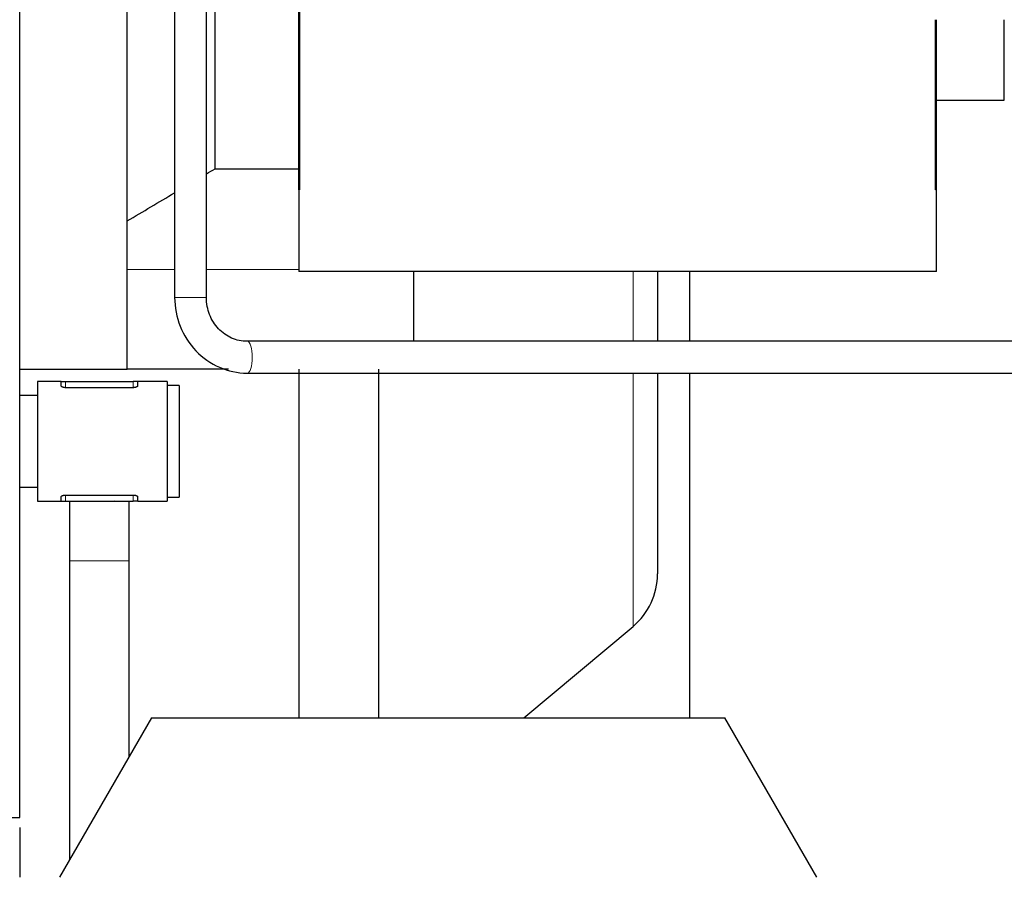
# Model space of a CAD drawing. Header units: inches. Extents: x 0 to 20790, y -12 to 14700.
# Tile 162 of 256: x 6057 to 6304, y 10721 to 10937. Entities that reach past the tile are written whole.
import ezdxf

# ---------------------------------------------------------------- set-up
doc = ezdxf.new("R2010")
doc.units = ezdxf.units.IN
doc.layers.add('1', color=7, linetype='Continuous', true_color=0xffffff)
doc.layers.add('254', color=7, linetype='Continuous', true_color=0xffffff)
doc.styles.add('latin_extended', font='simplex.shx')
doc.dimstyles.get("Standard").update_dxf_attribs({"dimtxt": 0.18, "dimasz": 0.18, "dimexe": 0.18, "dimexo": 0.0625, "dimgap": 0.09, "dimtad": 0, "dimtih": 1, "dimtoh": 1, "dimdec": 4, "dimzin": 0, "dimdsep": 46, "dimtxsty": 'Standard', "dimcen": 0.09, "dimadec": 0, "dimazin": 0, "dimtfac": 1, "dimtdec": 4, "dimtofl": 0, "dimtmove": 0, "dimatfit": 3, "dimfxl": 1, "dimtolj": 1, "dimtzin": 0, "dimarcsym": 0})

# ---------------------------------------------------------------- blocks, each defined once
blk = doc.blocks.new('_U4')
at = {"layer": '254', "color": 3, "linetype": 'Continuous', "lineweight": 13, "transparency": 16777216}
for p, q in [((7390.63, 11881.88), (7390.63, 8755.94)), ((703.13, 10033.94), (703.13, 8755.94)), ((825.63, 8790.94), (7268.13, 8790.94))]:
    blk.add_line(p, q, dxfattribs=at)
at = {"layer": '254', "color": 3, "transparency": 16777216}
for points in [[(825.63, 8811.36), (825.63, 8770.52), (703.13, 8790.94)], [(7268.13, 8770.52), (7268.13, 8811.36), (7390.63, 8790.94)]]:
    blk.add_solid(points, dxfattribs=at)
at = {"layer": 'Defpoints', "color": 0, "transparency": 16777216}
for p in [(7390.63, 11916.88), (703.13, 10068.94), (7390.63, 8790.94)]:
    blk.add_point(p, dxfattribs=at)
at = {"layer": '254', "color": 2, "lineweight": 13, "transparency": 16777216, "insert": (3831.05, 8974.69), "char_height": 122.5, "attachment_point": 1, "style": 'latin_extended'}
blk.add_mtext('\\A1;6687', dxfattribs=at)

msp = doc.modelspace()

# ---------------------------------------------------------------- linework, layer by layer
at = {"layer": '1', "color": 2, "linetype": 'Continuous', "lineweight": 25}
for p, q in [((6057.134, 10736.44), (6057.134, 11427.935)), ((6084.134, 10850.487), (6084.134, 11278.942)), ((6106.134, 10899.232), (6106.134, 11233.942)), ((6095.987, 11210.638), (6095.987, 10866.938)), ((6103.987, 10866.938), (6103.987, 11210.638)), ((6127.134, 10893.942), (6127.134, 11063.942)), ((6127.359, 11063.942), (6127.359, 10893.942)), ((6286.909, 10893.942), (6286.909, 10936.628)), ((6287.134, 10893.942), (6287.134, 10936.628)), ((6304.134, 10916.442), (6304.134, 10936.63)), ((6287.134, 10916.442), (6304.134, 10916.442)), ((6106.134, 10899.232), (6127.134, 10899.232)), ((6127.359, 10893.942), (6127.134, 10893.942)), ((6127.134, 10893.942), (6127.134, 10873.442)), ((6287.134, 10893.942), (6286.909, 10893.942)), ((6287.134, 10873.442), (6287.134, 10893.942)), ((6287.134, 10873.442), (6127.134, 10873.442)), ((6156.034, 10855.938), (6156.034, 10873.442)), ((6217.134, 10873.441), (6217.134, 10855.937)), ((6225.134, 10873.443), (6225.134, 10855.938)), ((6322.694, 10855.938), (6114.242, 10855.938)), ((6057.134, 10848.942), (6084.134, 10848.942)), ((6084.134, 10848.942), (6084.134, 10850.487)), ((6109.489, 10848.942), (6084.134, 10848.942)), ((6127.134, 10848.93), (6127.134, 10761.439)), ((6147.134, 10848.941), (6147.134, 10761.442)), ((6073.042, 10845.831), (6073.099, 10845.888)), ((6073.099, 10845.888), (6073.313, 10845.831)), ((6114.242, 10847.938), (6322.694, 10847.938)), ((6217.134, 10847.936), (6217.134, 10797.562)), ((6225.134, 10847.937), (6225.134, 10761.442)), ((6067.527, 10845.831), (6061.634, 10845.831)), ((6061.634, 10845.831), (6061.634, 10815.831)), ((6067.527, 10845.831), (6068.634, 10845.831)), ((6067.527, 10844.786), (6067.527, 10845.831)), ((6068.634, 10845.831), (6085.634, 10845.831)), ((6085.634, 10844.297), (6068.634, 10844.297)), ((6086.741, 10845.831), (6085.634, 10845.831)), ((6094.134, 10845.831), (6086.741, 10845.831)), ((6086.741, 10844.786), (6086.741, 10845.831)), ((6094.134, 10845.831), (6094.134, 10815.831)), ((6097.134, 10844.831), (6094.134, 10844.831)), ((6097.134, 10844.831), (6097.134, 10816.831)), ((6061.634, 10842.331), (6057.134, 10842.331)), ((6057.134, 10819.331), (6061.634, 10819.331)), ((6067.527, 10815.831), (6067.527, 10816.875)), ((6068.634, 10817.364), (6085.634, 10817.364)), ((6086.741, 10815.831), (6086.741, 10816.875)), ((6094.134, 10816.831), (6097.134, 10816.831)), ((6061.634, 10815.831), (6067.527, 10815.831)), ((6067.527, 10815.831), (6068.634, 10815.831)), ((6068.634, 10815.831), (6085.634, 10815.831)), ((6081.168, 10815.773), (6080.955, 10815.831)), ((6081.226, 10815.831), (6081.168, 10815.773)), ((6086.741, 10815.831), (6085.634, 10815.831)), ((6086.741, 10815.831), (6094.134, 10815.831)), ((6069.634, 10800.831), (6069.634, 10725.772)), ((6084.634, 10751.752), (6084.634, 10800.831)), ((6183.645, 10761.441), (6210.99, 10784.386)), ((6090.228, 10761.442), (6067.134, 10721.442)), ((6090.228, 10761.442), (6234.04, 10761.442)), ((6257.134, 10721.442), (6234.04, 10761.442)), ((5657.134, 10736.44), (6057.134, 10736.44)), ((6057.134, 10733.953), (6057.134, 10721.449))]:
    msp.add_line(p, q, dxfattribs=at)
at = {"layer": '1', "color": 110, "linetype": 'Continuous', "lineweight": 13}
for p, q in [((6084.134, 10873.942), (6095.987, 10873.942)), ((6103.987, 10873.942), (6127.133, 10873.942)), ((6210.99, 10873.439), (6210.99, 10855.936)), ((6095.987, 10866.938), (6103.987, 10866.938)), ((6114.237, 10847.938), (6114.242, 10847.938)), ((6210.99, 10847.938), (6210.99, 10784.386)), ((6068.634, 10844.297), (6068.634, 10845.831)), ((6085.634, 10844.297), (6085.634, 10845.831)), ((6068.634, 10815.831), (6068.634, 10817.364)), ((6085.634, 10815.831), (6085.634, 10817.364)), ((6069.634, 10800.831), (6084.634, 10800.831))]:
    msp.add_line(p, q, dxfattribs=at)
at = {"layer": '1', "color": 2, "linetype": 'Continuous', "lineweight": 25}
msp.add_arc((6199.934, 10797.562), 17.2, 310, 0, dxfattribs=at)
at = {"layer": '1', "color": 110, "linetype": 'Continuous', "lineweight": 13}
for start_param, end_param in [(1.5707963, 3.1325615), (0, 1.5707963)]:
    msp.add_ellipse((6114.242, 10851.938), major_axis=(0, -4), ratio=0.31117, start_param=start_param, end_param=end_param, dxfattribs=at)
at = {"layer": '1', "color": 2, "linetype": 'Continuous', "lineweight": 25}
for points in [[(6103.987, 10897.953), (6104.703, 10898.379), (6105.418, 10898.806), (6106.134, 10899.232)], [(6084.134, 10886.154), (6088.086, 10888.498), (6092.038, 10890.845), (6095.988, 10893.193)]]:
    msp.add_open_spline(points, degree=3, dxfattribs=at)
for points, knots in [([(6095.987, 10866.938), (6096.032, 10864.367), (6096.94, 10859.601), (6100.972, 10853.191), (6107.126, 10848.951), (6111.738, 10847.989), (6114.237, 10847.938)], [0, 0, 0, 0, 0.2477534, 0.4985362, 0.7500772, 1, 1, 1, 1]), ([(6114.248, 10855.938), (6112.831, 10855.94), (6110.24, 10856.455), (6106.816, 10858.907), (6104.489, 10862.576), (6103.992, 10865.388), (6103.986, 10866.938)], [0, 0, 0, 0, 0.2501481, 0.4975741, 0.746292, 1, 1, 1, 1]), ([(6068.634, 10844.297), (6068.557, 10844.297), (6068.482, 10844.301), (6068.372, 10844.312), (6068.336, 10844.317), (6068.282, 10844.325), (6068.264, 10844.328), (6068.229, 10844.334), (6068.211, 10844.338), (6068.126, 10844.356), (6068.062, 10844.373), (6067.986, 10844.398), (6067.971, 10844.403), (6067.943, 10844.413), (6067.9, 10844.429), (6067.835, 10844.458), (6067.788, 10844.483), (6067.754, 10844.502), (6067.744, 10844.508), (6067.723, 10844.521), (6067.713, 10844.528), (6067.665, 10844.561), (6067.632, 10844.588), (6067.6, 10844.623), (6067.594, 10844.63), (6067.582, 10844.645), (6067.577, 10844.652), (6067.562, 10844.673), (6067.553, 10844.687), (6067.533, 10844.73), (6067.527, 10844.758), (6067.527, 10844.786)], [0, 0, 0, 0, 0.125, 0.125, 0.1875, 0.1875, 0.21875, 0.21875, 0.25, 0.25, 0.375, 0.375, 0.40625, 0.40625, 0.4375, 0.5, 0.5625, 0.5625, 0.59375, 0.59375, 0.625, 0.625, 0.75, 0.75, 0.78125, 0.78125, 0.8125, 0.8125, 0.875, 0.875, 1, 1, 1, 1]), ([(6086.741, 10844.786), (6086.741, 10844.758), (6086.734, 10844.73), (6086.714, 10844.687), (6086.706, 10844.673), (6086.691, 10844.652), (6086.686, 10844.645), (6086.674, 10844.631), (6086.668, 10844.624), (6086.635, 10844.588), (6086.603, 10844.561), (6086.546, 10844.521), (6086.525, 10844.508), (6086.492, 10844.489), (6086.48, 10844.483), (6086.457, 10844.471), (6086.444, 10844.465), (6086.382, 10844.435), (6086.327, 10844.413), (6086.238, 10844.383), (6086.207, 10844.374), (6086.158, 10844.361), (6086.142, 10844.357), (6086.108, 10844.349), (6086.091, 10844.345), (6086.006, 10844.327), (6085.935, 10844.316), (6085.843, 10844.307), (6085.824, 10844.305), (6085.786, 10844.302), (6085.767, 10844.301), (6085.71, 10844.298), (6085.672, 10844.297), (6085.634, 10844.297)], [0, 0, 0, 0, 0.125, 0.125, 0.1875, 0.1875, 0.21875, 0.21875, 0.25, 0.25, 0.375, 0.375, 0.4375, 0.4375, 0.46875, 0.46875, 0.5, 0.5, 0.625, 0.625, 0.6875, 0.6875, 0.71875, 0.71875, 0.75, 0.75, 0.875, 0.875, 0.90625, 0.90625, 0.9375, 0.9375, 1, 1, 1, 1]), ([(6067.527, 10816.875), (6067.527, 10816.903), (6067.533, 10816.932), (6067.553, 10816.974), (6067.562, 10816.988), (6067.576, 10817.009), (6067.582, 10817.016), (6067.593, 10817.031), (6067.599, 10817.038), (6067.632, 10817.073), (6067.665, 10817.1), (6067.722, 10817.14), (6067.743, 10817.153), (6067.776, 10817.172), (6067.787, 10817.178), (6067.811, 10817.191), (6067.823, 10817.197), (6067.886, 10817.227), (6067.941, 10817.249), (6068.03, 10817.278), (6068.061, 10817.287), (6068.11, 10817.3), (6068.126, 10817.305), (6068.16, 10817.313), (6068.177, 10817.316), (6068.262, 10817.334), (6068.333, 10817.345), (6068.425, 10817.355), (6068.444, 10817.356), (6068.481, 10817.359), (6068.5, 10817.36), (6068.557, 10817.363), (6068.596, 10817.364), (6068.634, 10817.364)], [0, 0, 0, 0, 0.125, 0.125, 0.1875, 0.1875, 0.21875, 0.21875, 0.25, 0.25, 0.375, 0.375, 0.4375, 0.4375, 0.46875, 0.46875, 0.5, 0.5, 0.625, 0.625, 0.6875, 0.6875, 0.71875, 0.71875, 0.75, 0.75, 0.875, 0.875, 0.90625, 0.90625, 0.9375, 0.9375, 1, 1, 1, 1]), ([(6085.634, 10817.364), (6085.71, 10817.364), (6085.785, 10817.36), (6085.896, 10817.349), (6085.932, 10817.345), (6085.986, 10817.336), (6086.004, 10817.333), (6086.039, 10817.327), (6086.056, 10817.324), (6086.142, 10817.306), (6086.206, 10817.289), (6086.281, 10817.264), (6086.296, 10817.259), (6086.325, 10817.248), (6086.367, 10817.232), (6086.433, 10817.203), (6086.48, 10817.179), (6086.513, 10817.16), (6086.524, 10817.153), (6086.545, 10817.14), (6086.555, 10817.134), (6086.603, 10817.1), (6086.635, 10817.073), (6086.668, 10817.038), (6086.674, 10817.031), (6086.686, 10817.017), (6086.691, 10817.01), (6086.706, 10816.988), (6086.714, 10816.974), (6086.734, 10816.932), (6086.741, 10816.903), (6086.741, 10816.875)], [0, 0, 0, 0, 0.125, 0.125, 0.1875, 0.1875, 0.21875, 0.21875, 0.25, 0.25, 0.375, 0.375, 0.40625, 0.40625, 0.4375, 0.5, 0.5625, 0.5625, 0.59375, 0.59375, 0.625, 0.625, 0.75, 0.75, 0.78125, 0.78125, 0.8125, 0.8125, 0.875, 0.875, 1, 1, 1, 1]), ([(6069.634, 10815.908), (6069.634, 10814.765), (6069.634, 10810.037), (6069.634, 10804.931), (6069.634, 10800.831)], [0, 0, 0, 0, 0.2505281, 1, 1, 1, 1]), ([(6084.634, 10800.831), (6084.634, 10804.931), (6084.634, 10810.032), (6084.634, 10814.757), (6084.634, 10815.896)], [0, 0, 0, 0, 0.750141, 1, 1, 1, 1])]:
    msp.add_open_spline(points, degree=3, knots=knots, dxfattribs=at)

# ---------------------------------------------------------------- dimensions: what is measured, and where the dimension line sits
at = {"layer": '254', "color": 2, "linetype": 'Continuous', "lineweight": 13}
dim = msp.add_linear_dim(base=(7390.6338, 8790.9416), p1=(703.1339, 10068.9416), p2=(7390.6338, 11916.8821), dimstyle='Standard', override={"dimscale": 35, "dimtxt": 3.5, "dimasz": 3.5, "dimexe": 1, "dimexo": 1, "dimgap": 1.75, "dimtad": 1, "dimtih": 1, "dimtoh": 0, "dimdec": 0, "dimlfac": 1, "dimzin": 8, "dimdsep": 46, "dimlunit": 2, "dimtxsty": 'latin_extended', "dimsah": 1, "dimse1": 0, "dimse2": 0, "dimsd1": 0, "dimsd2": 0, "dimclrd": 3, "dimclre": 3, "dimclrt": 2, "dimtol": 0, "dimtm": -0.1, "dimtfac": 0.714286, "dimtdec": 3, "dimtofl": 1, "dimtmove": 0, "dimtzin": 8, "dimlwd": 13, "dimlwe": 13}, dxfattribs=at)
dim.commit()
dim.dimension.update_dxf_attribs({"geometry": '_U4', "text_midpoint": (4046.8839, 8790.9416), "dimtype": 160})

doc.saveas('drawing.dxf')
